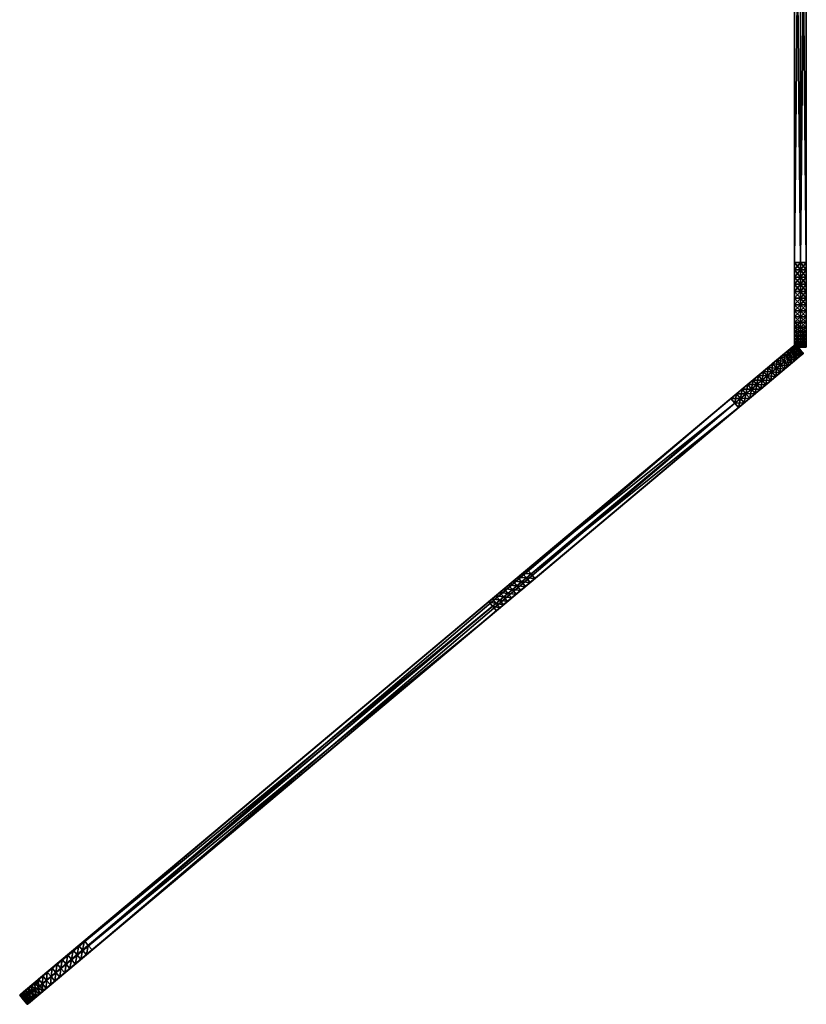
# Model space of a CAD drawing. Header units: inches. Extents: x 491 to 729, y -143 to 65.
# Tile 29 of 256: x 529 to 565, y -143 to -97. Entities that reach past the tile are written whole.
import ezdxf

# ---------------------------------------------------------------- set-up
doc = ezdxf.new("R2010")
doc.units = ezdxf.units.IN
doc.header["$MEASUREMENT"] = 0
doc.layers.add('A-FURN', color=7, linetype='Continuous')
doc.layers.add('CET color Grey32', color=7, linetype='Continuous', true_color=0x51544e)

# ---------------------------------------------------------------- blocks, each defined once
blk = doc.blocks.new('*C21')
at = {"layer": 'CET color Grey32', "linetype": 'Continuous'}
mesh = blk.add_polyface(dxfattribs=at)
corners = [(-17.715, 0.275, 3.93), (14.467, 0.275, 70.81), (14.802, 0.275, 70.736), (14.128, 0.275, 70.855), (13.785, 0.275, 70.87), (-13.785, 0.275, 70.87), (-14.128, 0.275, 70.855), (-14.467, 0.275, 70.81), (-14.802, 0.275, 70.736), (-15.129, 0.275, 70.633), (-15.446, 0.275, 70.502), (-15.75, 0.275, 70.343), (-16.039, 0.275, 70.159), (-16.311, 0.275, 69.951), (-16.564, 0.275, 69.719), (-16.796, 0.275, 69.466), (-17.004, 0.275, 69.194), (-17.188, 0.275, 68.905), (-17.347, 0.275, 68.601), (-17.478, 0.275, 68.284), (-17.581, 0.275, 67.957), (-17.655, 0.275, 67.622), (-17.7, 0.275, 67.283), (-17.715, 0.275, 66.94), (-17.655, 0.275, 3.248), (-17.7, 0.275, 3.587), (-17.581, 0.275, 2.913), (-17.478, 0.275, 2.586), (-17.347, 0.275, 2.269), (-17.188, 0.275, 1.965), (-17.004, 0.275, 1.676), (-16.796, 0.275, 1.404), (-16.564, 0.275, 1.151), (-16.311, 0.275, 0.919), (-16.039, 0.275, 0.711), (-15.75, 0.275, 0.527), (-15.446, 0.275, 0.368), (-15.129, 0.275, 0.237), (-14.802, 0.275, 0.134), (-14.467, 0.275, 0.06), (-14.128, 0.275, 0.015), (-13.785, 0.275), (13.785, 0.275), (14.128, 0.275, 0.015), (14.467, 0.275, 0.06), (14.802, 0.275, 0.134), (15.129, 0.275, 0.237), (15.446, 0.275, 0.368), (15.75, 0.275, 0.527), (16.039, 0.275, 0.711), (16.311, 0.275, 0.919), (16.564, 0.275, 1.151), (16.796, 0.275, 1.404), (17.004, 0.275, 1.676), (17.188, 0.275, 1.965), (17.347, 0.275, 2.269), (17.478, 0.275, 2.586), (17.581, 0.275, 2.913), (17.655, 0.275, 3.248), (17.7, 0.275, 3.587), (17.715, 0.275, 3.93), (17.715, 0.275, 66.94), (17.7, 0.275, 67.283), (17.655, 0.275, 67.622), (17.581, 0.275, 67.957), (17.478, 0.275, 68.284), (17.347, 0.275, 68.601), (17.188, 0.275, 68.905), (17.004, 0.275, 69.194), (16.796, 0.275, 69.466), (16.564, 0.275, 69.719), (16.311, 0.275, 69.951), (16.039, 0.275, 70.159), (15.75, 0.275, 70.343), (15.446, 0.275, 70.502), (15.129, 0.275, 70.633)]
mesh.append_faces([[corners[k] for k in face] for face in [(0, 23, 22, 0)]])
mesh.append_faces([[corners[k] for k in face] for face in [(0, 1, 2, 0), (0, 3, 1, 0), (0, 4, 3, 0), (0, 5, 4, 0), (0, 6, 5, 0), (0, 7, 6, 0), (0, 8, 7, 0), (0, 9, 8, 0), (0, 10, 9, 0), (0, 11, 10, 0), (0, 12, 11, 0), (0, 13, 12, 0), (0, 14, 13, 0), (0, 15, 14, 0), (0, 16, 15, 0), (0, 17, 16, 0), (0, 18, 17, 0), (0, 19, 18, 0), (0, 20, 19, 0), (0, 21, 20, 0), (0, 26, 24, 0), (0, 27, 26, 0), (0, 28, 27, 0), (0, 29, 28, 0), (0, 30, 29, 0), (0, 31, 30, 0), (0, 32, 31, 0), (0, 33, 32, 0), (0, 34, 33, 0), (0, 35, 34, 0), (0, 36, 35, 0), (0, 37, 36, 0), (0, 38, 37, 0), (0, 39, 38, 0), (0, 40, 39, 0), (0, 41, 40, 0), (0, 42, 41, 0), (0, 43, 42, 0), (0, 44, 43, 0), (0, 45, 44, 0), (0, 46, 45, 0), (0, 47, 46, 0), (0, 48, 47, 0), (0, 49, 48, 0), (0, 50, 49, 0), (0, 51, 50, 0), (0, 52, 51, 0), (0, 53, 52, 0), (0, 54, 53, 0), (0, 55, 54, 0), (0, 56, 55, 0), (0, 57, 56, 0), (0, 58, 57, 0), (0, 59, 58, 0), (0, 60, 59, 0), (0, 61, 60, 0), (0, 62, 61, 0), (0, 63, 62, 0), (0, 64, 63, 0), (0, 65, 64, 0), (0, 66, 65, 0), (0, 67, 66, 0), (0, 68, 67, 0), (0, 69, 68, 0), (0, 70, 69, 0), (0, 71, 70, 0), (0, 72, 71, 0), (0, 73, 72, 0), (0, 74, 73, 0), (0, 75, 74, 0), (0, 2, 75, 0)]], dxfattribs={"vtx0": -1, "vtx2": -1, "vtx3": -1})
mesh.append_faces([[corners[k] for k in face] for face in [(0, 24, 25, 0)]], dxfattribs={"vtx0": -1, "vtx3": -1})
mesh.append_faces([[corners[k] for k in face] for face in [(0, 22, 21, 0)]], dxfattribs={"vtx2": -1})
mesh = blk.add_polyface(dxfattribs=at)
corners = [(15.129, 0, 0.237), (15.446, 0.275, 0.368), (15.446, 0, 0.368), (15.129, 0.275, 0.237), (14.802, 0, 0.134), (14.802, 0.275, 0.134), (14.467, 0, 0.06), (14.467, 0.275, 0.06), (14.128, 0, 0.015), (14.128, 0.275, 0.015), (13.785, 0), (13.785, 0.275), (-13.785, 0), (-13.785, 0.275), (-14.128, 0, 0.015), (-14.128, 0.275, 0.015), (-14.467, 0, 0.06), (-14.467, 0.275, 0.06), (-14.802, 0, 0.134), (-14.802, 0.275, 0.134), (-15.129, 0, 0.237), (-15.129, 0.275, 0.237), (-15.446, 0, 0.368), (-15.446, 0.275, 0.368), (-15.75, 0, 0.527), (-15.75, 0.275, 0.527), (-16.039, 0, 0.711), (-16.039, 0.275, 0.711), (-16.311, 0, 0.919), (-16.311, 0.275, 0.919), (-16.564, 0, 1.151), (-16.564, 0.275, 1.151), (-16.796, 0, 1.404), (-16.796, 0.275, 1.404), (-17.004, 0, 1.676), (-17.004, 0.275, 1.676), (-17.188, 0, 1.965), (-17.188, 0.275, 1.965), (-17.347, 0, 2.269), (-17.347, 0.275, 2.269), (-17.478, 0, 2.586), (-17.478, 0.275, 2.586), (-17.581, 0, 2.913), (-17.581, 0.275, 2.913), (-17.655, 0, 3.248), (-17.655, 0.275, 3.248), (-17.7, 0, 3.587), (-17.7, 0.275, 3.587), (-17.715, 0, 3.93), (-17.715, 0.275, 3.93), (-17.715, 0, 66.94), (-17.715, 0.275, 66.94), (-17.7, 0, 67.283), (-17.7, 0.275, 67.283), (-17.655, 0, 67.622), (-17.655, 0.275, 67.622), (-17.581, 0, 67.957), (-17.581, 0.275, 67.957), (-17.478, 0, 68.284), (-17.478, 0.275, 68.284), (-17.347, 0, 68.601), (-17.347, 0.275, 68.601), (-17.188, 0, 68.905), (-17.188, 0.275, 68.905), (-17.004, 0, 69.194), (-17.004, 0.275, 69.194), (-16.796, 0, 69.466), (-16.796, 0.275, 69.466), (-16.564, 0, 69.719), (-16.564, 0.275, 69.719), (-16.311, 0, 69.951), (-16.311, 0.275, 69.951), (-16.039, 0, 70.159), (-16.039, 0.275, 70.159), (-15.75, 0, 70.343), (-15.75, 0.275, 70.343), (-15.446, 0, 70.502), (-15.446, 0.275, 70.502), (-15.129, 0, 70.633), (-15.129, 0.275, 70.633), (-14.802, 0, 70.736), (-14.802, 0.275, 70.736), (-14.467, 0, 70.81), (-14.467, 0.275, 70.81), (-14.128, 0, 70.855), (-14.128, 0.275, 70.855), (-13.785, 0, 70.87), (-13.785, 0.275, 70.87), (13.785, 0, 70.87), (13.785, 0.275, 70.87), (14.128, 0, 70.855), (14.128, 0.275, 70.855), (14.467, 0, 70.81), (14.467, 0.275, 70.81), (14.802, 0, 70.736), (14.802, 0.275, 70.736), (15.129, 0, 70.633), (15.129, 0.275, 70.633), (15.446, 0, 70.502), (15.446, 0.275, 70.502), (15.75, 0, 70.343), (15.75, 0.275, 70.343), (16.039, 0, 70.159), (16.039, 0.275, 70.159), (16.311, 0, 69.951), (16.311, 0.275, 69.951), (16.564, 0, 69.719), (16.564, 0.275, 69.719), (16.796, 0, 69.466), (16.796, 0.275, 69.466), (17.004, 0, 69.194), (17.004, 0.275, 69.194), (17.188, 0, 68.905), (17.188, 0.275, 68.905), (17.347, 0, 68.601), (17.347, 0.275, 68.601), (17.478, 0, 68.284), (17.478, 0.275, 68.284), (17.581, 0, 67.957), (17.581, 0.275, 67.957), (17.655, 0, 67.622), (17.655, 0.275, 67.622), (17.7, 0, 67.283), (17.7, 0.275, 67.283), (17.715, 0, 66.94), (17.715, 0.275, 66.94), (17.715, 0, 3.93), (17.715, 0.275, 3.93), (17.7, 0, 3.587), (17.7, 0.275, 3.587), (17.655, 0, 3.248), (17.655, 0.275, 3.248), (17.581, 0, 2.913), (17.581, 0.275, 2.913), (17.478, 0, 2.586), (17.478, 0.275, 2.586), (17.347, 0, 2.269), (17.347, 0.275, 2.269), (17.188, 0, 1.965), (17.188, 0.275, 1.965), (17.004, 0, 1.676), (17.004, 0.275, 1.676), (16.796, 0, 1.404), (16.796, 0.275, 1.404), (16.564, 0, 1.151), (16.564, 0.275, 1.151), (16.311, 0, 0.919), (16.311, 0.275, 0.919), (16.039, 0, 0.711), (16.039, 0.275, 0.711), (15.75, 0, 0.527), (15.75, 0.275, 0.527)]
mesh.append_faces([[corners[k] for k in face] for face in [(0, 1, 2, 0), (4, 3, 0, 4), (6, 5, 4, 6), (8, 7, 6, 8), (10, 9, 8, 10), (12, 11, 10, 12), (14, 13, 12, 14), (16, 15, 14, 16), (18, 17, 16, 18), (20, 19, 18, 20), (22, 21, 20, 22), (24, 23, 22, 24), (26, 25, 24, 26), (28, 27, 26, 28), (30, 29, 28, 30), (32, 31, 30, 32), (34, 33, 32, 34), (36, 35, 34, 36), (38, 37, 36, 38), (40, 39, 38, 40), (42, 41, 40, 42), (44, 43, 42, 44), (46, 45, 44, 46), (48, 47, 46, 48), (50, 49, 48, 50), (52, 51, 50, 52), (54, 53, 52, 54), (56, 55, 54, 56), (58, 57, 56, 58), (60, 59, 58, 60), (62, 61, 60, 62), (64, 63, 62, 64), (66, 65, 64, 66), (68, 67, 66, 68), (70, 69, 68, 70), (72, 71, 70, 72), (74, 73, 72, 74), (76, 75, 74, 76), (78, 77, 76, 78), (80, 79, 78, 80), (82, 81, 80, 82), (84, 83, 82, 84), (86, 85, 84, 86), (88, 87, 86, 88), (90, 89, 88, 90), (92, 91, 90, 92), (94, 93, 92, 94), (96, 95, 94, 96), (98, 97, 96, 98), (100, 99, 98, 100), (102, 101, 100, 102), (104, 103, 102, 104), (106, 105, 104, 106), (108, 107, 106, 108), (110, 109, 108, 110), (112, 111, 110, 112), (114, 113, 112, 114), (116, 115, 114, 116), (118, 117, 116, 118), (120, 119, 118, 120), (122, 121, 120, 122), (124, 123, 122, 124), (126, 125, 124, 126), (128, 127, 126, 128), (130, 129, 128, 130), (132, 131, 130, 132), (134, 133, 132, 134), (136, 135, 134, 136), (138, 137, 136, 138), (140, 139, 138, 140), (142, 141, 140, 142), (144, 143, 142, 144), (146, 145, 144, 146), (148, 147, 146, 148), (150, 149, 148, 150), (2, 151, 150, 2)]], dxfattribs={"vtx0": -1, "vtx3": -1})
mesh.append_faces([[corners[k] for k in face] for face in [(0, 3, 1, 0), (4, 5, 3, 4), (6, 7, 5, 6), (8, 9, 7, 8), (10, 11, 9, 10), (12, 13, 11, 12), (14, 15, 13, 14), (16, 17, 15, 16), (18, 19, 17, 18), (20, 21, 19, 20), (22, 23, 21, 22), (24, 25, 23, 24), (26, 27, 25, 26), (28, 29, 27, 28), (30, 31, 29, 30), (32, 33, 31, 32), (34, 35, 33, 34), (36, 37, 35, 36), (38, 39, 37, 38), (40, 41, 39, 40), (42, 43, 41, 42), (44, 45, 43, 44), (46, 47, 45, 46), (48, 49, 47, 48), (50, 51, 49, 50), (52, 53, 51, 52), (54, 55, 53, 54), (56, 57, 55, 56), (58, 59, 57, 58), (60, 61, 59, 60), (62, 63, 61, 62), (64, 65, 63, 64), (66, 67, 65, 66), (68, 69, 67, 68), (70, 71, 69, 70), (72, 73, 71, 72), (74, 75, 73, 74), (76, 77, 75, 76), (78, 79, 77, 78), (80, 81, 79, 80), (82, 83, 81, 82), (84, 85, 83, 84), (86, 87, 85, 86), (88, 89, 87, 88), (90, 91, 89, 90), (92, 93, 91, 92), (94, 95, 93, 94), (96, 97, 95, 96), (98, 99, 97, 98), (100, 101, 99, 100), (102, 103, 101, 102), (104, 105, 103, 104), (106, 107, 105, 106), (108, 109, 107, 108), (110, 111, 109, 110), (112, 113, 111, 112), (114, 115, 113, 114), (116, 117, 115, 116), (118, 119, 117, 118), (120, 121, 119, 120), (122, 123, 121, 122), (124, 125, 123, 124), (126, 127, 125, 126), (128, 129, 127, 128), (130, 131, 129, 130), (132, 133, 131, 132), (134, 135, 133, 134), (136, 137, 135, 136), (138, 139, 137, 138), (140, 141, 139, 140), (142, 143, 141, 142), (144, 145, 143, 144), (146, 147, 145, 146), (148, 149, 147, 148), (150, 151, 149, 150), (2, 1, 151, 2)]], dxfattribs={"vtx2": -1})
mesh = blk.add_polyface(dxfattribs=at)
corners = [(15.129, -0.275, 0.237), (15.446, 0, 0.368), (15.446, -0.275, 0.368), (15.129, 0, 0.237), (14.802, -0.275, 0.134), (14.802, 0, 0.134), (14.467, -0.275, 0.06), (14.467, 0, 0.06), (14.128, -0.275, 0.015), (14.128, 0, 0.015), (13.785, -0.275), (13.785, 0), (-13.785, -0.275), (-13.785, 0), (-14.128, -0.275, 0.015), (-14.128, 0, 0.015), (-14.467, -0.275, 0.06), (-14.467, 0, 0.06), (-14.802, -0.275, 0.134), (-14.802, 0, 0.134), (-15.129, -0.275, 0.237), (-15.129, 0, 0.237), (-15.446, -0.275, 0.368), (-15.446, 0, 0.368), (-15.75, -0.275, 0.527), (-15.75, 0, 0.527), (-16.039, -0.275, 0.711), (-16.039, 0, 0.711), (-16.311, -0.275, 0.919), (-16.311, 0, 0.919), (-16.564, -0.275, 1.151), (-16.564, 0, 1.151), (-16.796, -0.275, 1.404), (-16.796, 0, 1.404), (-17.004, -0.275, 1.676), (-17.004, 0, 1.676), (-17.188, -0.275, 1.965), (-17.188, 0, 1.965), (-17.347, -0.275, 2.269), (-17.347, 0, 2.269), (-17.478, -0.275, 2.586), (-17.478, 0, 2.586), (-17.581, -0.275, 2.913), (-17.581, 0, 2.913), (-17.655, -0.275, 3.248), (-17.655, 0, 3.248), (-17.7, -0.275, 3.587), (-17.7, 0, 3.587), (-17.715, -0.275, 3.93), (-17.715, 0, 3.93), (-17.715, -0.275, 66.94), (-17.715, 0, 66.94), (-17.7, -0.275, 67.283), (-17.7, 0, 67.283), (-17.655, -0.275, 67.622), (-17.655, 0, 67.622), (-17.581, -0.275, 67.957), (-17.581, 0, 67.957), (-17.478, -0.275, 68.284), (-17.478, 0, 68.284), (-17.347, -0.275, 68.601), (-17.347, 0, 68.601), (-17.188, -0.275, 68.905), (-17.188, 0, 68.905), (-17.004, -0.275, 69.194), (-17.004, 0, 69.194), (-16.796, -0.275, 69.466), (-16.796, 0, 69.466), (-16.564, -0.275, 69.719), (-16.564, 0, 69.719), (-16.311, -0.275, 69.951), (-16.311, 0, 69.951), (-16.039, -0.275, 70.159), (-16.039, 0, 70.159), (-15.75, -0.275, 70.343), (-15.75, 0, 70.343), (-15.446, -0.275, 70.502), (-15.446, 0, 70.502), (-15.129, -0.275, 70.633), (-15.129, 0, 70.633), (-14.802, -0.275, 70.736), (-14.802, 0, 70.736), (-14.467, -0.275, 70.81), (-14.467, 0, 70.81), (-14.128, -0.275, 70.855), (-14.128, 0, 70.855), (-13.785, -0.275, 70.87), (-13.785, 0, 70.87), (13.785, -0.275, 70.87), (13.785, 0, 70.87), (14.128, -0.275, 70.855), (14.128, 0, 70.855), (14.467, -0.275, 70.81), (14.467, 0, 70.81), (14.802, -0.275, 70.736), (14.802, 0, 70.736), (15.129, -0.275, 70.633), (15.129, 0, 70.633), (15.446, -0.275, 70.502), (15.446, 0, 70.502), (15.75, -0.275, 70.343), (15.75, 0, 70.343), (16.039, -0.275, 70.159), (16.039, 0, 70.159), (16.311, -0.275, 69.951), (16.311, 0, 69.951), (16.564, -0.275, 69.719), (16.564, 0, 69.719), (16.796, -0.275, 69.466), (16.796, 0, 69.466), (17.004, -0.275, 69.194), (17.004, 0, 69.194), (17.188, -0.275, 68.905), (17.188, 0, 68.905), (17.347, -0.275, 68.601), (17.347, 0, 68.601), (17.478, -0.275, 68.284), (17.478, 0, 68.284), (17.581, -0.275, 67.957), (17.581, 0, 67.957), (17.655, -0.275, 67.622), (17.655, 0, 67.622), (17.7, -0.275, 67.283), (17.7, 0, 67.283), (17.715, -0.275, 66.94), (17.715, 0, 66.94), (17.715, -0.275, 3.93), (17.715, 0, 3.93), (17.7, -0.275, 3.587), (17.7, 0, 3.587), (17.655, -0.275, 3.248), (17.655, 0, 3.248), (17.581, -0.275, 2.913), (17.581, 0, 2.913), (17.478, -0.275, 2.586), (17.478, 0, 2.586), (17.347, -0.275, 2.269), (17.347, 0, 2.269), (17.188, -0.275, 1.965), (17.188, 0, 1.965), (17.004, -0.275, 1.676), (17.004, 0, 1.676), (16.796, -0.275, 1.404), (16.796, 0, 1.404), (16.564, -0.275, 1.151), (16.564, 0, 1.151), (16.311, -0.275, 0.919), (16.311, 0, 0.919), (16.039, -0.275, 0.711), (16.039, 0, 0.711), (15.75, -0.275, 0.527), (15.75, 0, 0.527)]
mesh.append_faces([[corners[k] for k in face] for face in [(0, 1, 2, 0), (4, 3, 0, 4), (6, 5, 4, 6), (8, 7, 6, 8), (10, 9, 8, 10), (12, 11, 10, 12), (14, 13, 12, 14), (16, 15, 14, 16), (18, 17, 16, 18), (20, 19, 18, 20), (22, 21, 20, 22), (24, 23, 22, 24), (26, 25, 24, 26), (28, 27, 26, 28), (30, 29, 28, 30), (32, 31, 30, 32), (34, 33, 32, 34), (36, 35, 34, 36), (38, 37, 36, 38), (40, 39, 38, 40), (42, 41, 40, 42), (44, 43, 42, 44), (46, 45, 44, 46), (48, 47, 46, 48), (50, 49, 48, 50), (52, 51, 50, 52), (54, 53, 52, 54), (56, 55, 54, 56), (58, 57, 56, 58), (60, 59, 58, 60), (62, 61, 60, 62), (64, 63, 62, 64), (66, 65, 64, 66), (68, 67, 66, 68), (70, 69, 68, 70), (72, 71, 70, 72), (74, 73, 72, 74), (76, 75, 74, 76), (78, 77, 76, 78), (80, 79, 78, 80), (82, 81, 80, 82), (84, 83, 82, 84), (86, 85, 84, 86), (88, 87, 86, 88), (90, 89, 88, 90), (92, 91, 90, 92), (94, 93, 92, 94), (96, 95, 94, 96), (98, 97, 96, 98), (100, 99, 98, 100), (102, 101, 100, 102), (104, 103, 102, 104), (106, 105, 104, 106), (108, 107, 106, 108), (110, 109, 108, 110), (112, 111, 110, 112), (114, 113, 112, 114), (116, 115, 114, 116), (118, 117, 116, 118), (120, 119, 118, 120), (122, 121, 120, 122), (124, 123, 122, 124), (126, 125, 124, 126), (128, 127, 126, 128), (130, 129, 128, 130), (132, 131, 130, 132), (134, 133, 132, 134), (136, 135, 134, 136), (138, 137, 136, 138), (140, 139, 138, 140), (142, 141, 140, 142), (144, 143, 142, 144), (146, 145, 144, 146), (148, 147, 146, 148), (150, 149, 148, 150), (2, 151, 150, 2)]], dxfattribs={"vtx0": -1, "vtx3": -1})
mesh.append_faces([[corners[k] for k in face] for face in [(0, 3, 1, 0), (4, 5, 3, 4), (6, 7, 5, 6), (8, 9, 7, 8), (10, 11, 9, 10), (12, 13, 11, 12), (14, 15, 13, 14), (16, 17, 15, 16), (18, 19, 17, 18), (20, 21, 19, 20), (22, 23, 21, 22), (24, 25, 23, 24), (26, 27, 25, 26), (28, 29, 27, 28), (30, 31, 29, 30), (32, 33, 31, 32), (34, 35, 33, 34), (36, 37, 35, 36), (38, 39, 37, 38), (40, 41, 39, 40), (42, 43, 41, 42), (44, 45, 43, 44), (46, 47, 45, 46), (48, 49, 47, 48), (50, 51, 49, 50), (52, 53, 51, 52), (54, 55, 53, 54), (56, 57, 55, 56), (58, 59, 57, 58), (60, 61, 59, 60), (62, 63, 61, 62), (64, 65, 63, 64), (66, 67, 65, 66), (68, 69, 67, 68), (70, 71, 69, 70), (72, 73, 71, 72), (74, 75, 73, 74), (76, 77, 75, 76), (78, 79, 77, 78), (80, 81, 79, 80), (82, 83, 81, 82), (84, 85, 83, 84), (86, 87, 85, 86), (88, 89, 87, 88), (90, 91, 89, 90), (92, 93, 91, 92), (94, 95, 93, 94), (96, 97, 95, 96), (98, 99, 97, 98), (100, 101, 99, 100), (102, 103, 101, 102), (104, 105, 103, 104), (106, 107, 105, 106), (108, 109, 107, 108), (110, 111, 109, 110), (112, 113, 111, 112), (114, 115, 113, 114), (116, 117, 115, 116), (118, 119, 117, 118), (120, 121, 119, 120), (122, 123, 121, 122), (124, 125, 123, 124), (126, 127, 125, 126), (128, 129, 127, 128), (130, 131, 129, 130), (132, 133, 131, 132), (134, 135, 133, 134), (136, 137, 135, 136), (138, 139, 137, 138), (140, 141, 139, 140), (142, 143, 141, 142), (144, 145, 143, 144), (146, 147, 145, 146), (148, 149, 147, 148), (150, 151, 149, 150), (2, 1, 151, 2)]], dxfattribs={"vtx2": -1})
mesh = blk.add_polyface(dxfattribs=at)
corners = [(-17.715, -0.275, 3.93), (14.467, -0.275, 70.81), (14.802, -0.275, 70.736), (14.128, -0.275, 70.855), (13.785, -0.275, 70.87), (-13.785, -0.275, 70.87), (-14.128, -0.275, 70.855), (-14.467, -0.275, 70.81), (-14.802, -0.275, 70.736), (-15.129, -0.275, 70.633), (-15.446, -0.275, 70.502), (-15.75, -0.275, 70.343), (-16.039, -0.275, 70.159), (-16.311, -0.275, 69.951), (-16.564, -0.275, 69.719), (-16.796, -0.275, 69.466), (-17.004, -0.275, 69.194), (-17.188, -0.275, 68.905), (-17.347, -0.275, 68.601), (-17.478, -0.275, 68.284), (-17.581, -0.275, 67.957), (-17.655, -0.275, 67.622), (-17.7, -0.275, 67.283), (-17.715, -0.275, 66.94), (-17.655, -0.275, 3.248), (-17.7, -0.275, 3.587), (-17.581, -0.275, 2.913), (-17.478, -0.275, 2.586), (-17.347, -0.275, 2.269), (-17.188, -0.275, 1.965), (-17.004, -0.275, 1.676), (-16.796, -0.275, 1.404), (-16.564, -0.275, 1.151), (-16.311, -0.275, 0.919), (-16.039, -0.275, 0.711), (-15.75, -0.275, 0.527), (-15.446, -0.275, 0.368), (-15.129, -0.275, 0.237), (-14.802, -0.275, 0.134), (-14.467, -0.275, 0.06), (-14.128, -0.275, 0.015), (-13.785, -0.275), (13.785, -0.275), (14.128, -0.275, 0.015), (14.467, -0.275, 0.06), (14.802, -0.275, 0.134), (15.129, -0.275, 0.237), (15.446, -0.275, 0.368), (15.75, -0.275, 0.527), (16.039, -0.275, 0.711), (16.311, -0.275, 0.919), (16.564, -0.275, 1.151), (16.796, -0.275, 1.404), (17.004, -0.275, 1.676), (17.188, -0.275, 1.965), (17.347, -0.275, 2.269), (17.478, -0.275, 2.586), (17.581, -0.275, 2.913), (17.655, -0.275, 3.248), (17.7, -0.275, 3.587), (17.715, -0.275, 3.93), (17.715, -0.275, 66.94), (17.7, -0.275, 67.283), (17.655, -0.275, 67.622), (17.581, -0.275, 67.957), (17.478, -0.275, 68.284), (17.347, -0.275, 68.601), (17.188, -0.275, 68.905), (17.004, -0.275, 69.194), (16.796, -0.275, 69.466), (16.564, -0.275, 69.719), (16.311, -0.275, 69.951), (16.039, -0.275, 70.159), (15.75, -0.275, 70.343), (15.446, -0.275, 70.502), (15.129, -0.275, 70.633)]
mesh.append_faces([[corners[k] for k in face] for face in [(0, 23, 22, 0)]])
mesh.append_faces([[corners[k] for k in face] for face in [(0, 1, 2, 0), (0, 3, 1, 0), (0, 4, 3, 0), (0, 5, 4, 0), (0, 6, 5, 0), (0, 7, 6, 0), (0, 8, 7, 0), (0, 9, 8, 0), (0, 10, 9, 0), (0, 11, 10, 0), (0, 12, 11, 0), (0, 13, 12, 0), (0, 14, 13, 0), (0, 15, 14, 0), (0, 16, 15, 0), (0, 17, 16, 0), (0, 18, 17, 0), (0, 19, 18, 0), (0, 20, 19, 0), (0, 21, 20, 0), (0, 26, 24, 0), (0, 27, 26, 0), (0, 28, 27, 0), (0, 29, 28, 0), (0, 30, 29, 0), (0, 31, 30, 0), (0, 32, 31, 0), (0, 33, 32, 0), (0, 34, 33, 0), (0, 35, 34, 0), (0, 36, 35, 0), (0, 37, 36, 0), (0, 38, 37, 0), (0, 39, 38, 0), (0, 40, 39, 0), (0, 41, 40, 0), (0, 42, 41, 0), (0, 43, 42, 0), (0, 44, 43, 0), (0, 45, 44, 0), (0, 46, 45, 0), (0, 47, 46, 0), (0, 48, 47, 0), (0, 49, 48, 0), (0, 50, 49, 0), (0, 51, 50, 0), (0, 52, 51, 0), (0, 53, 52, 0), (0, 54, 53, 0), (0, 55, 54, 0), (0, 56, 55, 0), (0, 57, 56, 0), (0, 58, 57, 0), (0, 59, 58, 0), (0, 60, 59, 0), (0, 61, 60, 0), (0, 62, 61, 0), (0, 63, 62, 0), (0, 64, 63, 0), (0, 65, 64, 0), (0, 66, 65, 0), (0, 67, 66, 0), (0, 68, 67, 0), (0, 69, 68, 0), (0, 70, 69, 0), (0, 71, 70, 0), (0, 72, 71, 0), (0, 73, 72, 0), (0, 74, 73, 0), (0, 75, 74, 0), (0, 2, 75, 0)]], dxfattribs={"vtx0": -1, "vtx2": -1, "vtx3": -1})
mesh.append_faces([[corners[k] for k in face] for face in [(0, 24, 25, 0)]], dxfattribs={"vtx0": -1, "vtx3": -1})
mesh.append_faces([[corners[k] for k in face] for face in [(0, 22, 21, 0)]], dxfattribs={"vtx2": -1})
blk = doc.blocks.new('*C15')
at = {"layer": 'A-FURN', "linetype": 'Continuous', "rotation": 269.9999999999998}
blk.add_blockref('*C21', (564.896, -94.88, 0), dxfattribs=at)
blk = doc.blocks.new('*C54')
at = {"layer": 'CET color Grey32', "linetype": 'Continuous'}
mesh = blk.add_polyface(dxfattribs=at)
corners = [(-23.535, 0.275, 3.93), (-6.118, 0.275, 47.034), (-5.85, 0.275, 46.919), (-6.394, 0.275, 47.123), (-6.677, 0.275, 47.188), (-6.965, 0.275, 47.227), (-7.255, 0.275, 47.24), (-19.605, 0.275, 47.24), (-19.948, 0.275, 47.225), (-20.287, 0.275, 47.18), (-20.622, 0.275, 47.106), (-20.949, 0.275, 47.003), (-21.266, 0.275, 46.872), (-21.57, 0.275, 46.713), (-21.859, 0.275, 46.529), (-22.131, 0.275, 46.321), (-22.384, 0.275, 46.089), (-22.616, 0.275, 45.836), (-22.824, 0.275, 45.564), (-23.009, 0.275, 45.275), (-23.167, 0.275, 44.971), (-23.298, 0.275, 44.654), (-23.401, 0.275, 44.327), (-23.475, 0.275, 43.992), (-23.52, 0.275, 43.653), (-23.535, 0.275, 43.31), (-23.475, 0.275, 3.248), (-23.52, 0.275, 3.587), (-23.401, 0.275, 2.913), (-23.298, 0.275, 2.586), (-23.167, 0.275, 2.269), (-23.009, 0.275, 1.965), (-22.824, 0.275, 1.676), (-22.616, 0.275, 1.404), (-22.384, 0.275, 1.151), (-22.131, 0.275, 0.919), (-21.859, 0.275, 0.711), (-21.57, 0.275, 0.527), (-21.266, 0.275, 0.368), (-20.949, 0.275, 0.237), (-20.622, 0.275, 0.134), (-20.287, 0.275, 0.06), (-19.948, 0.275, 0.015), (-19.605, 0.275, 0), (19.605, 0.275, 0), (19.947, 0.275, 0.015), (20.287, 0.275, 0.06), (20.622, 0.275, 0.134), (20.949, 0.275, 0.237), (21.266, 0.275, 0.368), (21.57, 0.275, 0.527), (21.859, 0.275, 0.711), (22.131, 0.275, 0.919), (22.384, 0.275, 1.151), (22.616, 0.275, 1.404), (22.824, 0.275, 1.676), (23.008, 0.275, 1.965), (23.167, 0.275, 2.269), (23.298, 0.275, 2.586), (23.401, 0.275, 2.913), (23.475, 0.275, 3.248), (23.52, 0.275, 3.587), (23.535, 0.275, 3.93), (23.535, 0.275, 16.54), (23.513, 0.275, 16.824), (23.468, 0.275, 17.106), (23.4, 0.275, 17.383), (23.308, 0.275, 17.653), (23.194, 0.275, 17.915), (23.059, 0.275, 18.166), (22.903, 0.275, 18.405), (22.728, 0.275, 18.63), (22.535, 0.275, 18.84), (-4.915, 0.275, 46.24), (-5.125, 0.275, 46.441), (-5.352, 0.275, 46.622), (-5.595, 0.275, 46.782)]
mesh.append_faces([[corners[k] for k in face] for face in [(0, 1, 2, 0), (0, 3, 1, 0), (0, 4, 3, 0), (0, 5, 4, 0), (0, 6, 5, 0), (0, 7, 6, 0), (0, 8, 7, 0), (0, 9, 8, 0), (0, 10, 9, 0), (0, 11, 10, 0), (0, 12, 11, 0), (0, 13, 12, 0), (0, 14, 13, 0), (0, 15, 14, 0), (0, 16, 15, 0), (0, 17, 16, 0), (0, 18, 17, 0), (0, 19, 18, 0), (0, 20, 19, 0), (0, 21, 20, 0), (0, 22, 21, 0), (0, 23, 22, 0), (0, 24, 23, 0), (0, 28, 26, 0), (0, 29, 28, 0), (0, 30, 29, 0), (0, 31, 30, 0), (0, 32, 31, 0), (0, 33, 32, 0), (0, 34, 33, 0), (0, 35, 34, 0), (0, 36, 35, 0), (0, 37, 36, 0), (0, 38, 37, 0), (0, 39, 38, 0), (0, 40, 39, 0), (0, 41, 40, 0), (0, 42, 41, 0), (0, 43, 42, 0), (0, 44, 43, 0), (0, 45, 44, 0), (0, 46, 45, 0), (0, 47, 46, 0), (0, 48, 47, 0), (0, 49, 48, 0), (0, 50, 49, 0), (0, 51, 50, 0), (0, 52, 51, 0), (0, 53, 52, 0), (0, 54, 53, 0), (0, 55, 54, 0), (0, 56, 55, 0), (0, 57, 56, 0), (0, 58, 57, 0), (0, 59, 58, 0), (0, 60, 59, 0), (0, 61, 60, 0), (0, 62, 61, 0), (0, 63, 62, 0), (0, 64, 63, 0), (0, 65, 64, 0), (0, 66, 65, 0), (0, 67, 66, 0), (0, 68, 67, 0), (0, 69, 68, 0), (0, 70, 69, 0), (0, 71, 70, 0), (0, 72, 71, 0), (0, 73, 72, 0), (0, 74, 73, 0), (0, 75, 74, 0), (0, 76, 75, 0), (0, 2, 76, 0)]], dxfattribs={"vtx0": -1, "vtx2": -1, "vtx3": -1})
mesh.append_faces([[corners[k] for k in face] for face in [(0, 26, 27, 0)]], dxfattribs={"vtx0": -1, "vtx3": -1})
mesh.append_faces([[corners[k] for k in face] for face in [(0, 25, 24, 0)]], dxfattribs={"vtx2": -1})
mesh = blk.add_polyface(dxfattribs=at)
corners = [(21.57, 0, 0.527), (21.859, 0.275, 0.711), (21.859, 0, 0.711), (21.57, 0.275, 0.527), (21.266, 0, 0.368), (21.266, 0.275, 0.368), (20.949, 0, 0.237), (20.949, 0.275, 0.237), (20.622, 0, 0.134), (20.622, 0.275, 0.134), (20.287, 0, 0.06), (20.287, 0.275, 0.06), (19.947, 0, 0.015), (19.947, 0.275, 0.015), (19.605, 0, 0), (19.605, 0.275, 0), (-19.605, 0, 0), (-19.605, 0.275, 0), (-19.948, 0, 0.015), (-19.948, 0.275, 0.015), (-20.287, 0, 0.06), (-20.287, 0.275, 0.06), (-20.622, 0, 0.134), (-20.622, 0.275, 0.134), (-20.949, 0, 0.237), (-20.949, 0.275, 0.237), (-21.266, 0, 0.368), (-21.266, 0.275, 0.368), (-21.57, 0, 0.527), (-21.57, 0.275, 0.527), (-21.859, 0, 0.711), (-21.859, 0.275, 0.711), (-22.131, 0, 0.919), (-22.131, 0.275, 0.919), (-22.384, 0, 1.151), (-22.384, 0.275, 1.151), (-22.616, 0, 1.404), (-22.616, 0.275, 1.404), (-22.824, 0, 1.676), (-22.824, 0.275, 1.676), (-23.009, 0, 1.965), (-23.009, 0.275, 1.965), (-23.167, 0, 2.269), (-23.167, 0.275, 2.269), (-23.298, 0, 2.586), (-23.298, 0.275, 2.586), (-23.401, 0, 2.913), (-23.401, 0.275, 2.913), (-23.475, 0, 3.248), (-23.475, 0.275, 3.248), (-23.52, 0, 3.587), (-23.52, 0.275, 3.587), (-23.535, 0, 3.93), (-23.535, 0.275, 3.93), (-23.535, 0, 43.31), (-23.535, 0.275, 43.31), (-23.52, 0, 43.653), (-23.52, 0.275, 43.653), (-23.475, 0, 43.992), (-23.475, 0.275, 43.992), (-23.401, 0, 44.327), (-23.401, 0.275, 44.327), (-23.298, 0, 44.654), (-23.298, 0.275, 44.654), (-23.167, 0, 44.971), (-23.167, 0.275, 44.971), (-23.009, 0, 45.275), (-23.009, 0.275, 45.275), (-22.824, 0, 45.564), (-22.824, 0.275, 45.564), (-22.616, 0, 45.836), (-22.616, 0.275, 45.836), (-22.384, 0, 46.089), (-22.384, 0.275, 46.089), (-22.131, 0, 46.321), (-22.131, 0.275, 46.321), (-21.859, 0, 46.529), (-21.859, 0.275, 46.529), (-21.57, 0, 46.713), (-21.57, 0.275, 46.713), (-21.266, 0, 46.872), (-21.266, 0.275, 46.872), (-20.949, 0, 47.003), (-20.949, 0.275, 47.003), (-20.622, 0, 47.106), (-20.622, 0.275, 47.106), (-20.287, 0, 47.18), (-20.287, 0.275, 47.18), (-19.948, 0, 47.225), (-19.948, 0.275, 47.225), (-19.605, 0, 47.24), (-19.605, 0.275, 47.24), (-7.255, 0, 47.24), (-7.255, 0.275, 47.24), (-6.965, 0, 47.227), (-6.965, 0.275, 47.227), (-6.677, 0, 47.188), (-6.677, 0.275, 47.188), (-6.394, 0, 47.123), (-6.394, 0.275, 47.123), (-6.118, 0, 47.034), (-6.118, 0.275, 47.034), (-5.85, 0, 46.919), (-5.85, 0.275, 46.919), (-5.595, 0, 46.782), (-5.595, 0.275, 46.782), (-5.352, 0, 46.622), (-5.352, 0.275, 46.622), (-5.125, 0, 46.441), (-5.125, 0.275, 46.441), (-4.915, 0, 46.24), (-4.915, 0.275, 46.24), (22.535, 0, 18.84), (22.535, 0.275, 18.84), (22.728, 0, 18.63), (22.728, 0.275, 18.63), (22.903, 0, 18.405), (22.903, 0.275, 18.405), (23.059, 0, 18.166), (23.059, 0.275, 18.166), (23.194, 0, 17.915), (23.194, 0.275, 17.915), (23.308, 0, 17.653), (23.308, 0.275, 17.653), (23.4, 0, 17.383), (23.4, 0.275, 17.383), (23.468, 0, 17.106), (23.468, 0.275, 17.106), (23.513, 0, 16.824), (23.513, 0.275, 16.824), (23.535, 0, 16.54), (23.535, 0.275, 16.54), (23.535, 0, 3.93), (23.535, 0.275, 3.93), (23.52, 0, 3.587), (23.52, 0.275, 3.587), (23.475, 0, 3.248), (23.475, 0.275, 3.248), (23.401, 0, 2.913), (23.401, 0.275, 2.913), (23.298, 0, 2.586), (23.298, 0.275, 2.586), (23.167, 0, 2.269), (23.167, 0.275, 2.269), (23.008, 0, 1.965), (23.008, 0.275, 1.965), (22.824, 0, 1.676), (22.824, 0.275, 1.676), (22.616, 0, 1.404), (22.616, 0.275, 1.404), (22.384, 0, 1.151), (22.384, 0.275, 1.151), (22.131, 0, 0.919), (22.131, 0.275, 0.919)]
mesh.append_faces([[corners[k] for k in face] for face in [(0, 1, 2, 0), (4, 3, 0, 4), (6, 5, 4, 6), (8, 7, 6, 8), (10, 9, 8, 10), (12, 11, 10, 12), (14, 13, 12, 14), (16, 15, 14, 16), (18, 17, 16, 18), (20, 19, 18, 20), (22, 21, 20, 22), (24, 23, 22, 24), (26, 25, 24, 26), (28, 27, 26, 28), (30, 29, 28, 30), (32, 31, 30, 32), (34, 33, 32, 34), (36, 35, 34, 36), (38, 37, 36, 38), (40, 39, 38, 40), (42, 41, 40, 42), (44, 43, 42, 44), (46, 45, 44, 46), (48, 47, 46, 48), (50, 49, 48, 50), (52, 51, 50, 52), (54, 53, 52, 54), (56, 55, 54, 56), (58, 57, 56, 58), (60, 59, 58, 60), (62, 61, 60, 62), (64, 63, 62, 64), (66, 65, 64, 66), (68, 67, 66, 68), (70, 69, 68, 70), (72, 71, 70, 72), (74, 73, 72, 74), (76, 75, 74, 76), (78, 77, 76, 78), (80, 79, 78, 80), (82, 81, 80, 82), (84, 83, 82, 84), (86, 85, 84, 86), (88, 87, 86, 88), (90, 89, 88, 90), (92, 91, 90, 92), (94, 93, 92, 94), (96, 95, 94, 96), (98, 97, 96, 98), (100, 99, 98, 100), (102, 101, 100, 102), (104, 103, 102, 104), (106, 105, 104, 106), (108, 107, 106, 108), (110, 109, 108, 110), (112, 111, 110, 112), (114, 113, 112, 114), (116, 115, 114, 116), (118, 117, 116, 118), (120, 119, 118, 120), (122, 121, 120, 122), (124, 123, 122, 124), (126, 125, 124, 126), (128, 127, 126, 128), (130, 129, 128, 130), (132, 131, 130, 132), (134, 133, 132, 134), (136, 135, 134, 136), (138, 137, 136, 138), (140, 139, 138, 140), (142, 141, 140, 142), (144, 143, 142, 144), (146, 145, 144, 146), (148, 147, 146, 148), (150, 149, 148, 150), (152, 151, 150, 152), (2, 153, 152, 2)]], dxfattribs={"vtx0": -1, "vtx3": -1})
mesh.append_faces([[corners[k] for k in face] for face in [(0, 3, 1, 0), (4, 5, 3, 4), (6, 7, 5, 6), (8, 9, 7, 8), (10, 11, 9, 10), (12, 13, 11, 12), (14, 15, 13, 14), (16, 17, 15, 16), (18, 19, 17, 18), (20, 21, 19, 20), (22, 23, 21, 22), (24, 25, 23, 24), (26, 27, 25, 26), (28, 29, 27, 28), (30, 31, 29, 30), (32, 33, 31, 32), (34, 35, 33, 34), (36, 37, 35, 36), (38, 39, 37, 38), (40, 41, 39, 40), (42, 43, 41, 42), (44, 45, 43, 44), (46, 47, 45, 46), (48, 49, 47, 48), (50, 51, 49, 50), (52, 53, 51, 52), (54, 55, 53, 54), (56, 57, 55, 56), (58, 59, 57, 58), (60, 61, 59, 60), (62, 63, 61, 62), (64, 65, 63, 64), (66, 67, 65, 66), (68, 69, 67, 68), (70, 71, 69, 70), (72, 73, 71, 72), (74, 75, 73, 74), (76, 77, 75, 76), (78, 79, 77, 78), (80, 81, 79, 80), (82, 83, 81, 82), (84, 85, 83, 84), (86, 87, 85, 86), (88, 89, 87, 88), (90, 91, 89, 90), (92, 93, 91, 92), (94, 95, 93, 94), (96, 97, 95, 96), (98, 99, 97, 98), (100, 101, 99, 100), (102, 103, 101, 102), (104, 105, 103, 104), (106, 107, 105, 106), (108, 109, 107, 108), (110, 111, 109, 110), (112, 113, 111, 112), (114, 115, 113, 114), (116, 117, 115, 116), (118, 119, 117, 118), (120, 121, 119, 120), (122, 123, 121, 122), (124, 125, 123, 124), (126, 127, 125, 126), (128, 129, 127, 128), (130, 131, 129, 130), (132, 133, 131, 132), (134, 135, 133, 134), (136, 137, 135, 136), (138, 139, 137, 138), (140, 141, 139, 140), (142, 143, 141, 142), (144, 145, 143, 144), (146, 147, 145, 146), (148, 149, 147, 148), (150, 151, 149, 150), (152, 153, 151, 152), (2, 1, 153, 2)]], dxfattribs={"vtx2": -1})
mesh = blk.add_polyface(dxfattribs=at)
corners = [(21.57, -0.275, 0.527), (21.859, 0, 0.711), (21.859, -0.275, 0.711), (21.57, 0, 0.527), (21.266, -0.275, 0.368), (21.266, 0, 0.368), (20.949, -0.275, 0.237), (20.949, 0, 0.237), (20.622, -0.275, 0.134), (20.622, 0, 0.134), (20.287, -0.275, 0.06), (20.287, 0, 0.06), (19.947, -0.275, 0.015), (19.947, 0, 0.015), (19.605, -0.275, 0), (19.605, 0, 0), (-19.605, -0.275, 0), (-19.605, 0, 0), (-19.948, -0.275, 0.015), (-19.948, 0, 0.015), (-20.287, -0.275, 0.06), (-20.287, 0, 0.06), (-20.622, -0.275, 0.134), (-20.622, 0, 0.134), (-20.949, -0.275, 0.237), (-20.949, 0, 0.237), (-21.266, -0.275, 0.368), (-21.266, 0, 0.368), (-21.57, -0.275, 0.527), (-21.57, 0, 0.527), (-21.859, -0.275, 0.711), (-21.859, 0, 0.711), (-22.131, -0.275, 0.919), (-22.131, 0, 0.919), (-22.384, -0.275, 1.151), (-22.384, 0, 1.151), (-22.616, -0.275, 1.404), (-22.616, 0, 1.404), (-22.824, -0.275, 1.676), (-22.824, 0, 1.676), (-23.009, -0.275, 1.965), (-23.009, 0, 1.965), (-23.167, -0.275, 2.269), (-23.167, 0, 2.269), (-23.298, -0.275, 2.586), (-23.298, 0, 2.586), (-23.401, -0.275, 2.913), (-23.401, 0, 2.913), (-23.475, -0.275, 3.248), (-23.475, 0, 3.248), (-23.52, -0.275, 3.587), (-23.52, 0, 3.587), (-23.535, -0.275, 3.93), (-23.535, 0, 3.93), (-23.535, -0.275, 43.31), (-23.535, 0, 43.31), (-23.52, -0.275, 43.653), (-23.52, 0, 43.653), (-23.475, -0.275, 43.992), (-23.475, 0, 43.992), (-23.401, -0.275, 44.327), (-23.401, 0, 44.327), (-23.298, -0.275, 44.654), (-23.298, 0, 44.654), (-23.167, -0.275, 44.971), (-23.167, 0, 44.971), (-23.009, -0.275, 45.275), (-23.009, 0, 45.275), (-22.824, -0.275, 45.564), (-22.824, 0, 45.564), (-22.616, -0.275, 45.836), (-22.616, 0, 45.836), (-22.384, -0.275, 46.089), (-22.384, 0, 46.089), (-22.131, -0.275, 46.321), (-22.131, 0, 46.321), (-21.859, -0.275, 46.529), (-21.859, 0, 46.529), (-21.57, -0.275, 46.713), (-21.57, 0, 46.713), (-21.266, -0.275, 46.872), (-21.266, 0, 46.872), (-20.949, -0.275, 47.003), (-20.949, 0, 47.003), (-20.622, -0.275, 47.106), (-20.622, 0, 47.106), (-20.287, -0.275, 47.18), (-20.287, 0, 47.18), (-19.948, -0.275, 47.225), (-19.948, 0, 47.225), (-19.605, -0.275, 47.24), (-19.605, 0, 47.24), (-7.255, -0.275, 47.24), (-7.255, 0, 47.24), (-6.965, -0.275, 47.227), (-6.965, 0, 47.227), (-6.677, -0.275, 47.188), (-6.677, 0, 47.188), (-6.394, -0.275, 47.123), (-6.394, 0, 47.123), (-6.118, -0.275, 47.034), (-6.118, 0, 47.034), (-5.85, -0.275, 46.919), (-5.85, 0, 46.919), (-5.595, -0.275, 46.782), (-5.595, 0, 46.782), (-5.352, -0.275, 46.622), (-5.352, 0, 46.622), (-5.125, -0.275, 46.441), (-5.125, 0, 46.441), (-4.915, -0.275, 46.24), (-4.915, 0, 46.24), (22.535, -0.275, 18.84), (22.535, 0, 18.84), (22.728, -0.275, 18.63), (22.728, 0, 18.63), (22.903, -0.275, 18.405), (22.903, 0, 18.405), (23.059, -0.275, 18.166), (23.059, 0, 18.166), (23.194, -0.275, 17.915), (23.194, 0, 17.915), (23.308, -0.275, 17.653), (23.308, 0, 17.653), (23.4, -0.275, 17.383), (23.4, 0, 17.383), (23.468, -0.275, 17.106), (23.468, 0, 17.106), (23.513, -0.275, 16.824), (23.513, 0, 16.824), (23.535, -0.275, 16.54), (23.535, 0, 16.54), (23.535, -0.275, 3.93), (23.535, 0, 3.93), (23.52, -0.275, 3.587), (23.52, 0, 3.587), (23.475, -0.275, 3.248), (23.475, 0, 3.248), (23.401, -0.275, 2.913), (23.401, 0, 2.913), (23.298, -0.275, 2.586), (23.298, 0, 2.586), (23.167, -0.275, 2.269), (23.167, 0, 2.269), (23.008, -0.275, 1.965), (23.008, 0, 1.965), (22.824, -0.275, 1.676), (22.824, 0, 1.676), (22.616, -0.275, 1.404), (22.616, 0, 1.404), (22.384, -0.275, 1.151), (22.384, 0, 1.151), (22.131, -0.275, 0.919), (22.131, 0, 0.919)]
mesh.append_faces([[corners[k] for k in face] for face in [(0, 1, 2, 0), (4, 3, 0, 4), (6, 5, 4, 6), (8, 7, 6, 8), (10, 9, 8, 10), (12, 11, 10, 12), (14, 13, 12, 14), (16, 15, 14, 16), (18, 17, 16, 18), (20, 19, 18, 20), (22, 21, 20, 22), (24, 23, 22, 24), (26, 25, 24, 26), (28, 27, 26, 28), (30, 29, 28, 30), (32, 31, 30, 32), (34, 33, 32, 34), (36, 35, 34, 36), (38, 37, 36, 38), (40, 39, 38, 40), (42, 41, 40, 42), (44, 43, 42, 44), (46, 45, 44, 46), (48, 47, 46, 48), (50, 49, 48, 50), (52, 51, 50, 52), (54, 53, 52, 54), (56, 55, 54, 56), (58, 57, 56, 58), (60, 59, 58, 60), (62, 61, 60, 62), (64, 63, 62, 64), (66, 65, 64, 66), (68, 67, 66, 68), (70, 69, 68, 70), (72, 71, 70, 72), (74, 73, 72, 74), (76, 75, 74, 76), (78, 77, 76, 78), (80, 79, 78, 80), (82, 81, 80, 82), (84, 83, 82, 84), (86, 85, 84, 86), (88, 87, 86, 88), (90, 89, 88, 90), (92, 91, 90, 92), (94, 93, 92, 94), (96, 95, 94, 96), (98, 97, 96, 98), (100, 99, 98, 100), (102, 101, 100, 102), (104, 103, 102, 104), (106, 105, 104, 106), (108, 107, 106, 108), (110, 109, 108, 110), (112, 111, 110, 112), (114, 113, 112, 114), (116, 115, 114, 116), (118, 117, 116, 118), (120, 119, 118, 120), (122, 121, 120, 122), (124, 123, 122, 124), (126, 125, 124, 126), (128, 127, 126, 128), (130, 129, 128, 130), (132, 131, 130, 132), (134, 133, 132, 134), (136, 135, 134, 136), (138, 137, 136, 138), (140, 139, 138, 140), (142, 141, 140, 142), (144, 143, 142, 144), (146, 145, 144, 146), (148, 147, 146, 148), (150, 149, 148, 150), (152, 151, 150, 152), (2, 153, 152, 2)]], dxfattribs={"vtx0": -1, "vtx3": -1})
mesh.append_faces([[corners[k] for k in face] for face in [(0, 3, 1, 0), (4, 5, 3, 4), (6, 7, 5, 6), (8, 9, 7, 8), (10, 11, 9, 10), (12, 13, 11, 12), (14, 15, 13, 14), (16, 17, 15, 16), (18, 19, 17, 18), (20, 21, 19, 20), (22, 23, 21, 22), (24, 25, 23, 24), (26, 27, 25, 26), (28, 29, 27, 28), (30, 31, 29, 30), (32, 33, 31, 32), (34, 35, 33, 34), (36, 37, 35, 36), (38, 39, 37, 38), (40, 41, 39, 40), (42, 43, 41, 42), (44, 45, 43, 44), (46, 47, 45, 46), (48, 49, 47, 48), (50, 51, 49, 50), (52, 53, 51, 52), (54, 55, 53, 54), (56, 57, 55, 56), (58, 59, 57, 58), (60, 61, 59, 60), (62, 63, 61, 62), (64, 65, 63, 64), (66, 67, 65, 66), (68, 69, 67, 68), (70, 71, 69, 70), (72, 73, 71, 72), (74, 75, 73, 74), (76, 77, 75, 76), (78, 79, 77, 78), (80, 81, 79, 80), (82, 83, 81, 82), (84, 85, 83, 84), (86, 87, 85, 86), (88, 89, 87, 88), (90, 91, 89, 90), (92, 93, 91, 92), (94, 95, 93, 94), (96, 97, 95, 96), (98, 99, 97, 98), (100, 101, 99, 100), (102, 103, 101, 102), (104, 105, 103, 104), (106, 107, 105, 106), (108, 109, 107, 108), (110, 111, 109, 110), (112, 113, 111, 112), (114, 115, 113, 114), (116, 117, 115, 116), (118, 119, 117, 118), (120, 121, 119, 120), (122, 123, 121, 122), (124, 125, 123, 124), (126, 127, 125, 126), (128, 129, 127, 128), (130, 131, 129, 130), (132, 133, 131, 132), (134, 135, 133, 134), (136, 137, 135, 136), (138, 139, 137, 138), (140, 141, 139, 140), (142, 143, 141, 142), (144, 145, 143, 144), (146, 147, 145, 146), (148, 149, 147, 148), (150, 151, 149, 150), (152, 153, 151, 152), (2, 1, 153, 2)]], dxfattribs={"vtx2": -1})
mesh = blk.add_polyface(dxfattribs=at)
corners = [(-23.535, -0.275, 3.93), (-6.118, -0.275, 47.034), (-5.85, -0.275, 46.919), (-6.394, -0.275, 47.123), (-6.677, -0.275, 47.188), (-6.965, -0.275, 47.227), (-7.255, -0.275, 47.24), (-19.605, -0.275, 47.24), (-19.948, -0.275, 47.225), (-20.287, -0.275, 47.18), (-20.622, -0.275, 47.106), (-20.949, -0.275, 47.003), (-21.266, -0.275, 46.872), (-21.57, -0.275, 46.713), (-21.859, -0.275, 46.529), (-22.131, -0.275, 46.321), (-22.384, -0.275, 46.089), (-22.616, -0.275, 45.836), (-22.824, -0.275, 45.564), (-23.009, -0.275, 45.275), (-23.167, -0.275, 44.971), (-23.298, -0.275, 44.654), (-23.401, -0.275, 44.327), (-23.475, -0.275, 43.992), (-23.52, -0.275, 43.653), (-23.535, -0.275, 43.31), (-23.475, -0.275, 3.248), (-23.52, -0.275, 3.587), (-23.401, -0.275, 2.913), (-23.298, -0.275, 2.586), (-23.167, -0.275, 2.269), (-23.009, -0.275, 1.965), (-22.824, -0.275, 1.676), (-22.616, -0.275, 1.404), (-22.384, -0.275, 1.151), (-22.131, -0.275, 0.919), (-21.859, -0.275, 0.711), (-21.57, -0.275, 0.527), (-21.266, -0.275, 0.368), (-20.949, -0.275, 0.237), (-20.622, -0.275, 0.134), (-20.287, -0.275, 0.06), (-19.948, -0.275, 0.015), (-19.605, -0.275, 0), (19.605, -0.275, 0), (19.947, -0.275, 0.015), (20.287, -0.275, 0.06), (20.622, -0.275, 0.134), (20.949, -0.275, 0.237), (21.266, -0.275, 0.368), (21.57, -0.275, 0.527), (21.859, -0.275, 0.711), (22.131, -0.275, 0.919), (22.384, -0.275, 1.151), (22.616, -0.275, 1.404), (22.824, -0.275, 1.676), (23.008, -0.275, 1.965), (23.167, -0.275, 2.269), (23.298, -0.275, 2.586), (23.401, -0.275, 2.913), (23.475, -0.275, 3.248), (23.52, -0.275, 3.587), (23.535, -0.275, 3.93), (23.535, -0.275, 16.54), (23.513, -0.275, 16.824), (23.468, -0.275, 17.106), (23.4, -0.275, 17.383), (23.308, -0.275, 17.653), (23.194, -0.275, 17.915), (23.059, -0.275, 18.166), (22.903, -0.275, 18.405), (22.728, -0.275, 18.63), (22.535, -0.275, 18.84), (-4.915, -0.275, 46.24), (-5.125, -0.275, 46.441), (-5.352, -0.275, 46.622), (-5.595, -0.275, 46.782)]
mesh.append_faces([[corners[k] for k in face] for face in [(0, 1, 2, 0), (0, 3, 1, 0), (0, 4, 3, 0), (0, 5, 4, 0), (0, 6, 5, 0), (0, 7, 6, 0), (0, 8, 7, 0), (0, 9, 8, 0), (0, 10, 9, 0), (0, 11, 10, 0), (0, 12, 11, 0), (0, 13, 12, 0), (0, 14, 13, 0), (0, 15, 14, 0), (0, 16, 15, 0), (0, 17, 16, 0), (0, 18, 17, 0), (0, 19, 18, 0), (0, 20, 19, 0), (0, 21, 20, 0), (0, 22, 21, 0), (0, 23, 22, 0), (0, 24, 23, 0), (0, 28, 26, 0), (0, 29, 28, 0), (0, 30, 29, 0), (0, 31, 30, 0), (0, 32, 31, 0), (0, 33, 32, 0), (0, 34, 33, 0), (0, 35, 34, 0), (0, 36, 35, 0), (0, 37, 36, 0), (0, 38, 37, 0), (0, 39, 38, 0), (0, 40, 39, 0), (0, 41, 40, 0), (0, 42, 41, 0), (0, 43, 42, 0), (0, 44, 43, 0), (0, 45, 44, 0), (0, 46, 45, 0), (0, 47, 46, 0), (0, 48, 47, 0), (0, 49, 48, 0), (0, 50, 49, 0), (0, 51, 50, 0), (0, 52, 51, 0), (0, 53, 52, 0), (0, 54, 53, 0), (0, 55, 54, 0), (0, 56, 55, 0), (0, 57, 56, 0), (0, 58, 57, 0), (0, 59, 58, 0), (0, 60, 59, 0), (0, 61, 60, 0), (0, 62, 61, 0), (0, 63, 62, 0), (0, 64, 63, 0), (0, 65, 64, 0), (0, 66, 65, 0), (0, 67, 66, 0), (0, 68, 67, 0), (0, 69, 68, 0), (0, 70, 69, 0), (0, 71, 70, 0), (0, 72, 71, 0), (0, 73, 72, 0), (0, 74, 73, 0), (0, 75, 74, 0), (0, 76, 75, 0), (0, 2, 76, 0)]], dxfattribs={"vtx0": -1, "vtx2": -1, "vtx3": -1})
mesh.append_faces([[corners[k] for k in face] for face in [(0, 26, 27, 0)]], dxfattribs={"vtx0": -1, "vtx3": -1})
mesh.append_faces([[corners[k] for k in face] for face in [(0, 25, 24, 0)]], dxfattribs={"vtx2": -1})
blk = doc.blocks.new('*C55')
at = {"layer": 'A-FURN', "linetype": 'Continuous', "rotation": 220.0000000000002}
blk.add_blockref('*C54', (546.828, -127.805, 0), dxfattribs=at)

msp = doc.modelspace()

# ---------------------------------------------------------------- block references
at = {"layer": 'A-FURN', "linetype": 'Continuous'}
for name in ['*C15', '*C55']:
    msp.add_blockref(name, (0, 0), dxfattribs=at)

doc.saveas('drawing.dxf')
